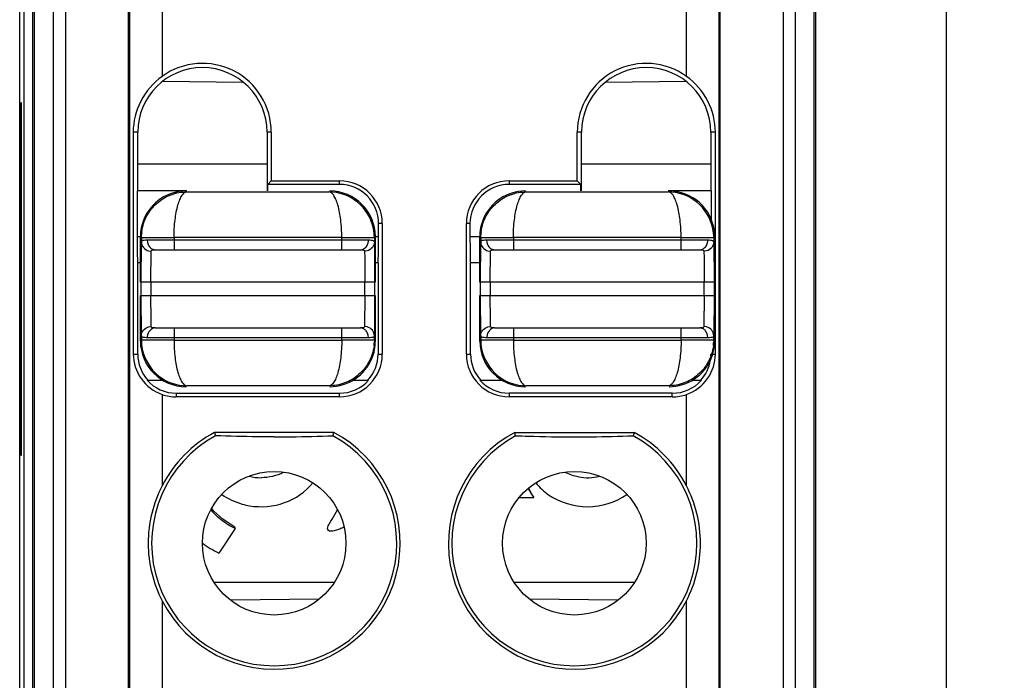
# Model space of a CAD drawing. Header units: inches. Extents: x 0 to 23.4, y 0 to 16.5.
# Tile 6 of 24: x 8.966 to 9.56, y 5.468 to 5.867. Entities that reach past the tile are written whole.
import ezdxf

# ---------------------------------------------------------------- set-up
doc = ezdxf.new("R2010")
doc.units = ezdxf.units.IN
doc.header["$LTSCALE"] = 1.28622
doc.header["$MEASUREMENT"] = 0
doc.layers.get('0').update_dxf_attribs({"linetype": 'CONTINUOUS'})
doc.layers.add('PRT0004-DIM', color=7, linetype='CONTINUOUS')
doc.layers.add('PRT0004-SHAPE', color=7, linetype='CONTINUOUS')
doc.styles.add('TEXTSTYLE_3', font='malgun.ttf')
doc.dimstyles.new('DIMSTYLE_1', dxfattribs={"dimtxt": 0.15625, "dimasz": 0.1875, "dimexe": 0.125, "dimexo": 0.0625, "dimgap": 0.039062, "dimtad": 1, "dimdec": 5, "dimzin": 4, "dimdsep": 46, "dimtxsty": 'TEXTSTYLE_3', "dimblk": '_FILLED', "dimblk1": '_FILLED', "dimblk2": '_FILLED', "dimcen": 0.09, "dimadec": 5, "dimazin": 1, "dimtfac": 1, "dimtdec": 5, "dimtofl": 0, "dimtmove": 0, "dimatfit": 3, "dimldrblk": '_FILLED', "dimfxl": 1, "dimtolj": 1, "dimtzin": 4, "dimarcsym": 0})

# ---------------------------------------------------------------- blocks, each defined once
blk = doc.blocks.new('_FILLED')
at = {"color": 0, "linetype": 'BYBLOCK'}
blk.add_solid([(0, 0), (-1, 0.1667), (-1, -0.1667)], dxfattribs=at)
blk = doc.blocks.new('*D4')
at = {"layer": 'PRT0004-DIM', "color": 2, "linetype": 'CONTINUOUS'}
for p, q in [((9.42994, 8.49553), (10.1538, 8.49553)), ((10.0288, 8.49553), (10.0288, 6.50735)), ((10.0288, 4.51916), (10.0288, 6.50735)), ((9.42998, 4.51916), (10.1538, 4.51916))]:
    blk.add_line(p, q, dxfattribs=at)
at = {"layer": 'PRT0004-DIM', "color": 2, "linetype": 'CONTINUOUS', "xscale": 0.1875, "yscale": 0.1875, "zscale": 0.1875}
for p, rotation in [((10.0288, 8.49553), 90), ((10.0288, 4.51916), 270)]:
    blk.add_blockref('_FILLED', p, dxfattribs=dict(at, rotation=rotation))
at = {"layer": 'PRT0004-DIM', "color": 2, "linetype": 'CONTINUOUS', "insert": (9.83349, 6.50735), "char_height": 0.15625, "width": 0.359375, "attachment_point": 2, "rotation": 90, "line_spacing_factor": 0.9, "style": 'TEXTSTYLE_3'}
blk.add_mtext('101', dxfattribs=at)

msp = doc.modelspace()

# ---------------------------------------------------------------- linework, layer by layer
at = {"layer": 'PRT0004-SHAPE', "color": 7, "linetype": 'CONTINUOUS'}
for p, q in [((9.44612, 4.597769), (9.446123, 8.416848)), ((8.965808, 4.597847), (8.965808, 7.452227)), ((8.985974, 7.444852), (8.985974, 4.780619)), ((8.993367, 7.446406), (8.993367, 4.847337)), ((9.031362, 4.845962), (9.031362, 7.446406)), ((9.032074, 7.445338), (9.032074, 4.846669)), ((9.387731, 4.846673), (9.387731, 7.445338)), ((9.388441, 4.845962), (9.388443, 7.446406)), ((9.426438, 7.446406), (9.426438, 4.847337)), ((9.433831, 4.780619), (9.433831, 7.444852)), ((8.973685, 4.597769), (8.973682, 7.439803)), ((8.974819, 4.646267), (8.974819, 7.44094)), ((9.444986, 7.44094), (9.444986, 4.646267)), ((8.968385, 7.253265), (8.968385, 4.637267)), ((9.524863, 5.186479), (9.524863, 6.430574)), ((9.051747, 5.949022), (9.051747, 5.832413)), ((9.368058, 5.832413), (9.368058, 5.949022)), ((9.052193, 5.82944), (9.100522, 5.829018)), ((9.319311, 5.829019), (9.36763, 5.82944)), ((8.9669, 5.816401), (8.966426, 5.816401)), ((8.966426, 5.816401), (8.966426, 5.603802)), ((8.9669, 5.603802), (8.9669, 5.816401)), ((9.037018, 5.798684), (9.03429, 5.798684)), ((9.03429, 5.798684), (9.03429, 5.664826)), ((9.037018, 5.763251), (9.037018, 5.798684)), ((9.117613, 5.798684), (9.115071, 5.798684)), ((9.115071, 5.798684), (9.115071, 5.763251)), ((9.117613, 5.798684), (9.117613, 5.769387)), ((9.304734, 5.798684), (9.302191, 5.798684)), ((9.302191, 5.769387), (9.302191, 5.798684)), ((9.304734, 5.763251), (9.304734, 5.798684)), ((9.385515, 5.798684), (9.382787, 5.798684)), ((9.382787, 5.798684), (9.382787, 5.763251)), ((9.385515, 5.664826), (9.385515, 5.798684)), ((9.115071, 5.779462), (9.036674, 5.779462)), ((9.383131, 5.779462), (9.304734, 5.779462)), ((9.117613, 5.769387), (9.115414, 5.767188)), ((9.117613, 5.769387), (9.158721, 5.769387)), ((9.158721, 5.767188), (9.158721, 5.769387)), ((9.261083, 5.769387), (9.302191, 5.769387)), ((9.261083, 5.769387), (9.261083, 5.767188)), ((9.302191, 5.769387), (9.304391, 5.767188)), ((9.066719, 5.763251), (9.036674, 5.763251)), ((9.036674, 5.763251), (9.036674, 5.735691)), ((9.066718, 5.762733), (9.152299, 5.762733)), ((9.158721, 5.767188), (9.115414, 5.767188)), ((9.115414, 5.763251), (9.115414, 5.767188)), ((9.304391, 5.767188), (9.261083, 5.767188)), ((9.271442, 5.762733), (9.357024, 5.762733)), ((9.304391, 5.763251), (9.304391, 5.767188)), ((9.383131, 5.763251), (9.357024, 5.763251)), ((9.383131, 5.74584), (9.383131, 5.763251)), ((9.184542, 5.743566), (9.182343, 5.743566)), ((9.182343, 5.735691), (9.182343, 5.743566)), ((9.184542, 5.743566), (9.184542, 5.664826)), ((9.237461, 5.743566), (9.235262, 5.743566)), ((9.235262, 5.664826), (9.235262, 5.743566)), ((9.237461, 5.743566), (9.237461, 5.735691)), ((9.036674, 5.735692), (9.038643, 5.735692)), ((9.038642, 5.70813), (9.038642, 5.735691)), ((9.039072, 5.70813), (9.039228, 5.73252)), ((9.039228, 5.735107), (9.039279, 5.736788)), ((9.039228, 5.735107), (9.04803, 5.735158)), ((9.039228, 5.735107), (9.039228, 5.73252)), ((9.041699, 5.733696), (9.042758, 5.733723)), ((9.042758, 5.733723), (9.176259, 5.733723)), ((9.042758, 5.733723), (9.042927, 5.732242)), ((9.04803, 5.735158), (9.058912, 5.735175)), ((9.160105, 5.735175), (9.058912, 5.735175)), ((9.058912, 5.735175), (9.058912, 5.727818)), ((9.160105, 5.727818), (9.160105, 5.735175)), ((9.160105, 5.735175), (9.179789, 5.735107)), ((9.176208, 5.732919), (9.176259, 5.733723)), ((9.179789, 5.735107), (9.179789, 5.73252)), ((9.179789, 5.73252), (9.179945, 5.708133)), ((9.180375, 5.735692), (9.182343, 5.735692)), ((9.180375, 5.708133), (9.180375, 5.735691)), ((9.182343, 5.735101), (9.182343, 5.735691)), ((9.237461, 5.735692), (9.243368, 5.735692)), ((9.243367, 5.70813), (9.243367, 5.735691)), ((9.243797, 5.70813), (9.243952, 5.73252)), ((9.243952, 5.735107), (9.244004, 5.736788)), ((9.243952, 5.735107), (9.252754, 5.735158)), ((9.243952, 5.735107), (9.243952, 5.73252)), ((9.246423, 5.733696), (9.247482, 5.733723)), ((9.247482, 5.733723), (9.380984, 5.733723)), ((9.247482, 5.733723), (9.247651, 5.732242)), ((9.252754, 5.735158), (9.263637, 5.735175)), ((9.364829, 5.735175), (9.263637, 5.735175)), ((9.263637, 5.735175), (9.263637, 5.727818)), ((9.364829, 5.727818), (9.364829, 5.735175)), ((9.364829, 5.735175), (9.384514, 5.735107)), ((9.380932, 5.732919), (9.380984, 5.733723)), ((9.384514, 5.735107), (9.384514, 5.73252)), ((9.384514, 5.73252), (9.384669, 5.708133)), ((9.385099, 5.708133), (9.385099, 5.735691)), ((9.036721, 5.726917), (9.036949, 5.719944)), ((9.043586, 5.72711), (9.045133, 5.726893)), ((9.044978, 5.708133), (9.045133, 5.726893)), ((9.047604, 5.727818), (9.171413, 5.727818)), ((9.175431, 5.72711), (9.173884, 5.726893)), ((9.173884, 5.726893), (9.173965, 5.722811)), ((9.182068, 5.719944), (9.182297, 5.726917)), ((9.248311, 5.72711), (9.249858, 5.726893)), ((9.249702, 5.708133), (9.249858, 5.726893)), ((9.252329, 5.727818), (9.376137, 5.727818)), ((9.380155, 5.72711), (9.378608, 5.726893)), ((9.378608, 5.726893), (9.378689, 5.722811)), ((9.173965, 5.722811), (9.17404, 5.708133)), ((9.378689, 5.722811), (9.378764, 5.708133)), ((9.038642, 5.719944), (9.036949, 5.719944)), ((9.037018, 5.664826), (9.037018, 5.719944)), ((9.182068, 5.719944), (9.180375, 5.719944)), ((9.182, 5.719944), (9.182, 5.664826)), ((9.243367, 5.719944), (9.237736, 5.719944)), ((9.237805, 5.664826), (9.237805, 5.719944)), ((9.179945, 5.708133), (9.039072, 5.708133)), ((9.039072, 5.700259), (9.039072, 5.70813)), ((9.044978, 5.708133), (9.044978, 5.700259)), ((9.17404, 5.700259), (9.17404, 5.708133)), ((9.179945, 5.708133), (9.179945, 5.700259)), ((9.384669, 5.708133), (9.243797, 5.708133)), ((9.243797, 5.700259), (9.243797, 5.70813)), ((9.249702, 5.708133), (9.249702, 5.700259)), ((9.378764, 5.700259), (9.378764, 5.708133)), ((9.384669, 5.708133), (9.384669, 5.700259)), ((9.038642, 5.6727), (9.038642, 5.700259)), ((9.039072, 5.700259), (9.179945, 5.700259)), ((9.039228, 5.675871), (9.039072, 5.700259)), ((9.045052, 5.68558), (9.044978, 5.700259)), ((9.17404, 5.700259), (9.173884, 5.681499)), ((9.179945, 5.700259), (9.179789, 5.675872)), ((9.180375, 5.6727), (9.180375, 5.700259)), ((9.243367, 5.6727), (9.243367, 5.700259)), ((9.243797, 5.700259), (9.384669, 5.700259)), ((9.243952, 5.675871), (9.243797, 5.700259)), ((9.249777, 5.68558), (9.249702, 5.700259)), ((9.378764, 5.700259), (9.378608, 5.681499)), ((9.384669, 5.700259), (9.384514, 5.675872)), ((9.385099, 5.6727), (9.385099, 5.700259)), ((9.045133, 5.681499), (9.045052, 5.68558)), ((9.249858, 5.681499), (9.249777, 5.68558)), ((9.043586, 5.681282), (9.045133, 5.681499)), ((9.047604, 5.680574), (9.171413, 5.680574)), ((9.058912, 5.680574), (9.058912, 5.673216)), ((9.160105, 5.673216), (9.160105, 5.680574)), ((9.175431, 5.681282), (9.173884, 5.681499)), ((9.248311, 5.681282), (9.249858, 5.681499)), ((9.252329, 5.680574), (9.376137, 5.680574)), ((9.263637, 5.680574), (9.263637, 5.673216)), ((9.364829, 5.673216), (9.364829, 5.680574)), ((9.380155, 5.681282), (9.378608, 5.681499)), ((9.039228, 5.675871), (9.039228, 5.673284)), ((9.058912, 5.673216), (9.039228, 5.673284)), ((9.042809, 5.675472), (9.042758, 5.674668)), ((9.176259, 5.674668), (9.042758, 5.674668)), ((9.058912, 5.673216), (9.160105, 5.673216)), ((9.170987, 5.673234), (9.160105, 5.673216)), ((9.179789, 5.673284), (9.170987, 5.673234)), ((9.176259, 5.674668), (9.176091, 5.676149)), ((9.177318, 5.674696), (9.176259, 5.674668)), ((9.179789, 5.673284), (9.179738, 5.671607)), ((9.179789, 5.673284), (9.179789, 5.675872)), ((9.243952, 5.675871), (9.243952, 5.673284)), ((9.263637, 5.673216), (9.243952, 5.673284)), ((9.247534, 5.675472), (9.247482, 5.674668)), ((9.380984, 5.674668), (9.247482, 5.674668)), ((9.263637, 5.673216), (9.364829, 5.673216)), ((9.375712, 5.673234), (9.364829, 5.673216)), ((9.384514, 5.673284), (9.375712, 5.673234)), ((9.380984, 5.674668), (9.380815, 5.676149)), ((9.382043, 5.674696), (9.380984, 5.674668)), ((9.384514, 5.673284), (9.384462, 5.671607)), ((9.384514, 5.673284), (9.384514, 5.675872)), ((9.03429, 5.664826), (9.037018, 5.664826)), ((9.182, 5.664826), (9.184542, 5.664826)), ((9.235262, 5.664826), (9.237805, 5.664826)), ((9.382787, 5.664826), (9.383117, 5.664826)), ((9.383813, 5.664826), (9.385515, 5.664826)), ((9.042689, 5.649078), (9.052224, 5.649078)), ((9.166793, 5.649078), (9.176328, 5.649078)), ((9.243477, 5.649078), (9.256949, 5.649078)), ((9.371517, 5.649078), (9.377115, 5.649078)), ((9.152299, 5.645658), (9.066718, 5.645658)), ((9.357024, 5.645658), (9.271442, 5.645658)), ((9.051747, 5.640461), (9.051747, 5.585354)), ((9.060296, 5.641204), (9.158721, 5.641204)), ((9.060296, 5.641204), (9.060296, 5.639005)), ((9.158721, 5.639005), (9.060296, 5.639005)), ((9.158721, 5.639005), (9.158721, 5.641204)), ((9.359509, 5.641204), (9.261083, 5.641204)), ((9.261083, 5.641204), (9.261083, 5.639005)), ((9.359509, 5.639005), (9.261083, 5.639005)), ((9.359509, 5.639005), (9.359509, 5.641204)), ((9.368058, 5.585354), (9.368058, 5.640461)), ((9.155338, 5.617582), (9.083364, 5.617582)), ((9.083364, 5.617582), (9.083887, 5.615519)), ((9.154815, 5.615519), (9.155338, 5.617582)), ((9.264467, 5.617582), (9.33644, 5.617582)), ((9.26499, 5.615519), (9.264467, 5.617582)), ((9.33644, 5.617582), (9.335917, 5.615519)), ((8.966426, 5.603802), (8.9669, 5.603802)), ((9.26713, 5.578278), (9.275883, 5.578278)), ((9.083001, 5.570067), (9.081615, 5.571811)), ((9.095265, 5.560711), (9.09445, 5.56116)), ((9.095729, 5.559511), (9.085887, 5.544747)), ((9.155478, 5.52703), (9.083224, 5.52703)), ((9.33658, 5.52703), (9.264327, 5.52703)), ((9.051747, 5.515951), (9.051747, 5.399342)), ((9.146276, 5.516839), (9.093089, 5.516375)), ((9.326716, 5.516375), (9.273528, 5.516839)), ((9.368058, 5.399342), (9.368058, 5.515951))]:
    msp.add_line(p, q, dxfattribs=at)
msp.add_lwpolyline([(9.09445, 5.56116), (9.088357, 5.565204), (9.083001, 5.570067)], dxfattribs=at)
for centre in [(9.119351, 5.550653), (9.300454, 5.550653)]:
    msp.add_circle(centre, 0.043307, dxfattribs=at)
for centre, radius, start, end in [((9.076044, 5.798684), 0.041569, 0, 125.768187), ((9.343761, 5.798684), 0.041569, 54.231813, 180), ((9.076044, 5.798684), 0.039026, 0, 180), ((9.343761, 5.798684), 0.039026, 0, 180), ((9.158721, 5.743566), 0.025821, 0, 90), ((9.261083, 5.743566), 0.025821, 90, 180), ((9.066195, 5.735694), 0.02755, 90.052108, 157.720183), ((9.152813, 5.73569), 0.027561, 0.005476, 89.996104), ((9.158721, 5.743566), 0.023622, 0, 90), ((9.261083, 5.743566), 0.023622, 90, 180), ((9.270919, 5.735694), 0.02755, 90.052108, 157.720183), ((9.35754, 5.735693), 0.027557, 6.607337, 89.999602), ((9.067017, 5.735084), 0.02779, 172.592127, 176.483935), ((9.271742, 5.735084), 0.02779, 172.592127, 176.483935), ((9.357729, 5.735681), 0.027369, 0.022684, 6.677568), ((9.91943, 5.735685), 0.882756, 179.999621, 180.205077), ((9.82255, 5.735293), 0.785875, 180.201781, 180.413749), ((8.514836, 5.734599), 0.667505, 359.340595, 359.822012), ((8.299741, 5.735684), 0.882602, 359.794999, 359.962151), ((9.646337, 5.733993), 0.609658, 180.411166, 180.665025), ((9.066204, 5.672702), 0.027561, 180.005475, 269.996105), ((9.270928, 5.672702), 0.027561, 180.005475, 269.996105), ((9.357729, 5.67271), 0.027369, 353.322432, 359.977316), ((9.152, 5.673308), 0.027789, 352.610476, 356.490361), ((9.357278, 5.67276), 0.027823, 337.811029, 353.329087), ((9.356725, 5.673308), 0.027789, 352.610476, 356.490361), ((9.060296, 5.664826), 0.023278, 180, 222.571292), ((9.152823, 5.672697), 0.02755, 270.052108, 337.720183), ((9.158721, 5.664826), 0.025821, 270, 360), ((9.158721, 5.664826), 0.023278, 317.428708, 360), ((9.261083, 5.664826), 0.025821, 180, 270), ((9.261083, 5.664826), 0.023278, 180, 222.571292), ((9.357547, 5.672697), 0.02755, 270.052108, 337.720183), ((9.359509, 5.664826), 0.023278, 317.428708, 350.898768), ((9.359509, 5.664826), 0.023278, 357.254308, 360), ((9.060296, 5.664826), 0.023622, 221.810315, 270), ((9.158721, 5.664826), 0.023622, 270, 318.189685), ((9.261083, 5.664826), 0.023622, 221.810315, 270), ((9.359509, 5.664826), 0.023622, 270, 318.189685), ((9.060296, 5.664826), 0.025821, 250.664295, 270), ((9.359509, 5.664826), 0.025821, 270, 289.335705), ((9.119351, 5.550653), 0.073928, 118.666072, 61.333928), ((9.119351, 5.550653), 0.07599, 207.171342, 61.733779), ((9.119351, 5.550653), 0.07599, 118.266221, 152.828658), ((9.300454, 5.550653), 0.07599, 118.266221, 332.828658), ((9.300454, 5.550653), 0.073928, 118.666072, 61.333928), ((9.300454, 5.550653), 0.07599, 27.171342, 61.733779), ((9.111494, 5.620138), 0.029919, 255.988359, 270.177672), ((9.308339, 5.6201), 0.02988, 259.667013, 284.02571), ((9.308908, 5.602534), 0.040975, 207.309875, 216.29575), ((9.314958, 5.602742), 0.046101, 203.989216, 212.049663), ((9.114473, 5.599574), 0.04408, 220.747891, 226.96494), ((9.115861, 5.604599), 0.066939, 233.434821, 243.397937)]:
    msp.add_arc(centre, radius, start, end, dxfattribs=at)
for points, knots in [([(9.051747, 5.832413), (9.046425, 5.828579), (9.037516, 5.818344), (9.03429, 5.805146), (9.03429, 5.798684)], [0, 0, 0, 0, 0.5037008, 1, 1, 1, 1]), ([(9.385515, 5.798684), (9.385515, 5.805146), (9.382288, 5.818344), (9.37338, 5.828579), (9.368058, 5.832413)], [0, 0, 0, 0, 0.4962999, 1, 1, 1, 1]), ([(9.03946, 5.738667), (9.039891, 5.741989), (9.041984, 5.748498), (9.048325, 5.756407), (9.056928, 5.761535), (9.063483, 5.762725), (9.066719, 5.762733)], [0, 0, 0, 0, 0.2545488, 0.506102, 0.7541695, 1, 1, 1, 1]), ([(9.058912, 5.735175), (9.058921, 5.738752), (9.059331, 5.745374), (9.060635, 5.753071), (9.062325, 5.758), (9.063753, 5.76088), (9.065523, 5.762693), (9.066718, 5.762733)], [0, 0, 0, 0, 0.3603711, 0.6664887, 0.7856152, 0.8796059, 1, 1, 1, 1]), ([(9.179247, 5.740429), (9.177994, 5.74659), (9.171185, 5.758311), (9.158399, 5.762712), (9.152299, 5.762733)], [0, 0, 0, 0, 0.5074907, 1, 1, 1, 1]), ([(9.160105, 5.735175), (9.160143, 5.738735), (9.159684, 5.745332), (9.158403, 5.753015), (9.156702, 5.757955), (9.155283, 5.760865), (9.153498, 5.762698), (9.152299, 5.762733)], [0, 0, 0, 0, 0.3586653, 0.6638521, 0.7840659, 0.879202, 1, 1, 1, 1]), ([(9.244184, 5.738667), (9.244616, 5.741989), (9.246708, 5.748498), (9.25305, 5.756407), (9.261652, 5.761535), (9.268208, 5.762725), (9.271443, 5.762733)], [0, 0, 0, 0, 0.2545488, 0.506102, 0.7541695, 1, 1, 1, 1]), ([(9.263637, 5.735175), (9.263646, 5.738752), (9.264055, 5.745374), (9.265359, 5.753071), (9.267049, 5.758), (9.268478, 5.76088), (9.270248, 5.762693), (9.271442, 5.762733)], [0, 0, 0, 0, 0.3603711, 0.6664887, 0.7856152, 0.8796059, 1, 1, 1, 1]), ([(9.383971, 5.740429), (9.382718, 5.74659), (9.375909, 5.758311), (9.363124, 5.762712), (9.357023, 5.762733)], [0, 0, 0, 0, 0.5074907, 1, 1, 1, 1]), ([(9.364829, 5.735175), (9.364867, 5.738735), (9.364409, 5.745332), (9.363128, 5.753015), (9.361427, 5.757955), (9.360007, 5.760865), (9.358222, 5.762698), (9.357024, 5.762733)], [0, 0, 0, 0, 0.3586653, 0.6638521, 0.7840659, 0.879202, 1, 1, 1, 1]), ([(9.039228, 5.73252), (9.039235, 5.732688), (9.039419, 5.73318), (9.040403, 5.733591), (9.041201, 5.733666), (9.041699, 5.733696)], [0, 0, 0, 0, 0.1707156, 0.492441, 1, 1, 1, 1]), ([(9.039228, 5.73252), (9.039231, 5.731333), (9.040116, 5.728821), (9.04237, 5.72744), (9.043586, 5.72711)], [0, 0, 0, 0, 0.4850028, 1, 1, 1, 1]), ([(9.171413, 5.727818), (9.172568, 5.727818), (9.175098, 5.729065), (9.176042, 5.731588), (9.176208, 5.732919)], [0, 0, 0, 0, 0.4626099, 1, 1, 1, 1]), ([(9.179789, 5.73252), (9.179786, 5.731333), (9.178901, 5.728821), (9.176647, 5.72744), (9.175431, 5.72711)], [0, 0, 0, 0, 0.485113, 1, 1, 1, 1]), ([(9.176259, 5.733723), (9.176762, 5.733723), (9.177892, 5.733732), (9.179759, 5.733294), (9.179789, 5.73252)], [0, 0, 0, 0, 0.3938337, 1, 1, 1, 1]), ([(9.237461, 5.735691), (9.237461, 5.733682), (9.23747, 5.730765), (9.237505, 5.727054), (9.237536, 5.724697), (9.237578, 5.722769), (9.237612, 5.721446), (9.237656, 5.720679), (9.237669, 5.720277), (9.237713, 5.7201), (9.237709, 5.719944), (9.237736, 5.719944)], [0, 0, 0, 0, 0.3825221, 0.5553798, 0.7067463, 0.8309677, 0.923441, 0.9564858, 0.980347, 0.9948629, 1, 1, 1, 1]), ([(9.243952, 5.73252), (9.243959, 5.732688), (9.244143, 5.73318), (9.245128, 5.733591), (9.245925, 5.733666), (9.246423, 5.733696)], [0, 0, 0, 0, 0.1707156, 0.492441, 1, 1, 1, 1]), ([(9.243952, 5.73252), (9.243956, 5.731333), (9.244841, 5.728821), (9.247095, 5.72744), (9.248311, 5.72711)], [0, 0, 0, 0, 0.4850028, 1, 1, 1, 1]), ([(9.376137, 5.727818), (9.377292, 5.727818), (9.379822, 5.729065), (9.380766, 5.731588), (9.380932, 5.732919)], [0, 0, 0, 0, 0.4626099, 1, 1, 1, 1]), ([(9.384514, 5.73252), (9.38451, 5.731333), (9.383625, 5.728821), (9.381371, 5.72744), (9.380155, 5.72711)], [0, 0, 0, 0, 0.485113, 1, 1, 1, 1]), ([(9.380984, 5.733723), (9.381487, 5.733723), (9.382617, 5.733732), (9.384483, 5.733294), (9.384514, 5.73252)], [0, 0, 0, 0, 0.3938337, 1, 1, 1, 1]), ([(9.044124, 5.729614), (9.04435, 5.729328), (9.045287, 5.728384), (9.046639, 5.727818), (9.047604, 5.727818)], [0, 0, 0, 0, 0.2740303, 1, 1, 1, 1]), ([(9.045133, 5.726893), (9.045139, 5.727045), (9.045348, 5.727505), (9.046342, 5.727783), (9.047114, 5.727818), (9.047604, 5.727818)], [0, 0, 0, 0, 0.1611837, 0.4827908, 1, 1, 1, 1]), ([(9.171413, 5.727818), (9.171762, 5.727818), (9.172575, 5.727824), (9.173864, 5.72745), (9.173884, 5.726893)], [0, 0, 0, 0, 0.3849454, 1, 1, 1, 1]), ([(9.248848, 5.729614), (9.249074, 5.729328), (9.250012, 5.728384), (9.251363, 5.727818), (9.252329, 5.727818)], [0, 0, 0, 0, 0.2740303, 1, 1, 1, 1]), ([(9.249858, 5.726893), (9.249863, 5.727045), (9.250072, 5.727505), (9.251067, 5.727783), (9.251838, 5.727818), (9.252329, 5.727818)], [0, 0, 0, 0, 0.1611834, 0.4827907, 1, 1, 1, 1]), ([(9.376137, 5.727818), (9.376486, 5.727818), (9.377299, 5.727824), (9.378588, 5.72745), (9.378608, 5.726893)], [0, 0, 0, 0, 0.3849454, 1, 1, 1, 1]), ([(9.039228, 5.675871), (9.039231, 5.677058), (9.040117, 5.679571), (9.04237, 5.680952), (9.043586, 5.681282)], [0, 0, 0, 0, 0.485113, 1, 1, 1, 1]), ([(9.047604, 5.680574), (9.04645, 5.680574), (9.043919, 5.679327), (9.042975, 5.676803), (9.042809, 5.675472)], [0, 0, 0, 0, 0.4626099, 1, 1, 1, 1]), ([(9.047604, 5.680574), (9.047255, 5.680574), (9.046443, 5.680568), (9.045153, 5.680942), (9.045133, 5.681499)], [0, 0, 0, 0, 0.3849454, 1, 1, 1, 1]), ([(9.173884, 5.681499), (9.173878, 5.681346), (9.173669, 5.680887), (9.172675, 5.680609), (9.171903, 5.680574), (9.171413, 5.680574)], [0, 0, 0, 0, 0.1611833, 0.4827906, 1, 1, 1, 1]), ([(9.174893, 5.678778), (9.174667, 5.679064), (9.17373, 5.680008), (9.172378, 5.680574), (9.171413, 5.680574)], [0, 0, 0, 0, 0.2740303, 1, 1, 1, 1]), ([(9.179789, 5.675871), (9.179786, 5.677058), (9.178901, 5.679571), (9.176647, 5.680952), (9.175431, 5.681282)], [0, 0, 0, 0, 0.4850015, 1, 1, 1, 1]), ([(9.243952, 5.675871), (9.243956, 5.677058), (9.244841, 5.679571), (9.247095, 5.680952), (9.248311, 5.681282)], [0, 0, 0, 0, 0.485113, 1, 1, 1, 1]), ([(9.252329, 5.680574), (9.251174, 5.680574), (9.248644, 5.679327), (9.2477, 5.676803), (9.247534, 5.675472)], [0, 0, 0, 0, 0.4626099, 1, 1, 1, 1]), ([(9.252329, 5.680574), (9.25198, 5.680574), (9.251167, 5.680568), (9.249878, 5.680942), (9.249858, 5.681499)], [0, 0, 0, 0, 0.3849454, 1, 1, 1, 1]), ([(9.378608, 5.681499), (9.378603, 5.681346), (9.378394, 5.680887), (9.377399, 5.680609), (9.376628, 5.680574), (9.376137, 5.680574)], [0, 0, 0, 0, 0.1611834, 0.4827907, 1, 1, 1, 1]), ([(9.379618, 5.678778), (9.379392, 5.679064), (9.378454, 5.680008), (9.377103, 5.680574), (9.376137, 5.680574)], [0, 0, 0, 0, 0.2740303, 1, 1, 1, 1]), ([(9.384514, 5.675871), (9.38451, 5.677058), (9.383625, 5.679571), (9.381371, 5.680952), (9.380155, 5.681282)], [0, 0, 0, 0, 0.4850015, 1, 1, 1, 1]), ([(9.042758, 5.674668), (9.042255, 5.674668), (9.041125, 5.67466), (9.039258, 5.675098), (9.039228, 5.675871)], [0, 0, 0, 0, 0.3938337, 1, 1, 1, 1]), ([(9.058912, 5.673216), (9.058875, 5.669656), (9.059332, 5.66306), (9.060614, 5.655377), (9.062315, 5.650437), (9.063735, 5.647526), (9.065519, 5.645694), (9.066718, 5.645658)], [0, 0, 0, 0, 0.3586652, 0.6638511, 0.784063, 0.8791982, 1, 1, 1, 1]), ([(9.160105, 5.673216), (9.160096, 5.669639), (9.159686, 5.663018), (9.158382, 5.655321), (9.156693, 5.650392), (9.155264, 5.647511), (9.153494, 5.645699), (9.1523, 5.645658)], [0, 0, 0, 0, 0.3603641, 0.6664819, 0.7856073, 0.879597, 1, 1, 1, 1]), ([(9.179789, 5.675871), (9.179783, 5.675703), (9.179599, 5.675211), (9.178614, 5.674801), (9.177817, 5.674725), (9.177318, 5.674696)], [0, 0, 0, 0, 0.1707156, 0.492441, 1, 1, 1, 1]), ([(9.247482, 5.674668), (9.246979, 5.674668), (9.245849, 5.67466), (9.243983, 5.675098), (9.243952, 5.675871)], [0, 0, 0, 0, 0.3938337, 1, 1, 1, 1]), ([(9.263637, 5.673216), (9.263599, 5.669656), (9.264057, 5.66306), (9.265339, 5.655377), (9.267039, 5.650437), (9.268459, 5.647526), (9.270244, 5.645694), (9.271442, 5.645658)], [0, 0, 0, 0, 0.3586652, 0.6638511, 0.784063, 0.8791982, 1, 1, 1, 1]), ([(9.364829, 5.673216), (9.364821, 5.669639), (9.364411, 5.663018), (9.363107, 5.655321), (9.361417, 5.650392), (9.359988, 5.647511), (9.358218, 5.645699), (9.357024, 5.645658)], [0, 0, 0, 0, 0.3603641, 0.6664819, 0.7856073, 0.879597, 1, 1, 1, 1]), ([(9.384514, 5.675871), (9.384507, 5.675703), (9.384323, 5.675211), (9.383338, 5.674801), (9.382541, 5.674725), (9.382043, 5.674696)], [0, 0, 0, 0, 0.1707156, 0.492441, 1, 1, 1, 1]), ([(9.03977, 5.667963), (9.041024, 5.661802), (9.047832, 5.65008), (9.060618, 5.64568), (9.066719, 5.645658)], [0, 0, 0, 0, 0.5075002, 1, 1, 1, 1]), ([(9.179559, 5.669734), (9.179128, 5.66641), (9.177037, 5.659899), (9.170696, 5.651988), (9.162092, 5.646857), (9.155534, 5.645667), (9.152298, 5.645658)], [0, 0, 0, 0, 0.2545474, 0.5061006, 0.754169, 1, 1, 1, 1]), ([(9.244495, 5.667963), (9.245748, 5.661802), (9.252557, 5.65008), (9.265342, 5.64568), (9.271443, 5.645658)], [0, 0, 0, 0, 0.5075002, 1, 1, 1, 1]), ([(9.384283, 5.669734), (9.383852, 5.66641), (9.381761, 5.659899), (9.37542, 5.651988), (9.366816, 5.646857), (9.360259, 5.645667), (9.357023, 5.645658)], [0, 0, 0, 0, 0.2545474, 0.5061006, 0.754169, 1, 1, 1, 1]), ([(9.03429, 5.664826), (9.03429, 5.659654), (9.037696, 5.64893), (9.046735, 5.642219), (9.051747, 5.640461)], [0, 0, 0, 0, 0.4933893, 1, 1, 1, 1]), ([(9.368058, 5.640461), (9.373069, 5.642219), (9.382109, 5.64893), (9.385515, 5.659654), (9.385515, 5.664826)], [0, 0, 0, 0, 0.5066122, 1, 1, 1, 1]), ([(9.119351, 5.614865), (9.115979, 5.614865), (9.104155, 5.614933), (9.092334, 5.615229), (9.083887, 5.615519)], [0, 0, 0, 0, 0.2852362, 1, 1, 1, 1]), ([(9.119351, 5.614865), (9.122724, 5.614865), (9.134547, 5.614933), (9.146369, 5.615229), (9.154815, 5.615519)], [0, 0, 0, 0, 0.2852252, 1, 1, 1, 1]), ([(9.26499, 5.615519), (9.267535, 5.615432), (9.279352, 5.615058), (9.291177, 5.614865), (9.300454, 5.614865)], [0, 0, 0, 0, 0.2153848, 1, 1, 1, 1]), ([(9.300454, 5.614865), (9.303826, 5.614865), (9.31565, 5.614933), (9.327471, 5.615229), (9.335917, 5.615519)], [0, 0, 0, 0, 0.2852252, 1, 1, 1, 1]), ([(9.051747, 5.585354), (9.04631, 5.574762), (9.040278, 5.550653), (9.04631, 5.526543), (9.051747, 5.515951)], [0, 0, 0, 0, 0.4999997, 1, 1, 1, 1]), ([(9.104491, 5.573288), (9.111458, 5.572111), (9.126081, 5.573317), (9.138218, 5.581693), (9.142618, 5.587025)], [0, 0, 0, 0, 0.5054151, 1, 1, 1, 1]), ([(9.368058, 5.515951), (9.373495, 5.526543), (9.379526, 5.550653), (9.373495, 5.574762), (9.368058, 5.585354)], [0, 0, 0, 0, 0.5000003, 1, 1, 1, 1]), ([(9.087816, 5.580111), (9.091502, 5.577512), (9.097099, 5.574872), (9.102988, 5.573542), (9.104491, 5.573288)], [0, 0, 0, 0, 0.747402, 1, 1, 1, 1]), ([(9.284863, 5.579975), (9.291616, 5.575276), (9.308453, 5.570085), (9.325265, 5.57537), (9.331987, 5.58011)], [0, 0, 0, 0, 0.5000567, 1, 1, 1, 1]), ([(9.095729, 5.559511), (9.094686, 5.560034), (9.090643, 5.562239), (9.086903, 5.565008), (9.084391, 5.567355)], [0, 0, 0, 0, 0.2534455, 1, 1, 1, 1]), ([(9.151576, 5.559608), (9.15167, 5.560654), (9.152704, 5.562593), (9.154835, 5.5662), (9.15653, 5.568914), (9.157577, 5.570759)], [0, 0, 0, 0, 0.2481437, 0.4986571, 1, 1, 1, 1]), ([(9.095731, 5.559513), (9.095731, 5.559659), (9.095713, 5.560086), (9.095522, 5.560573), (9.095265, 5.560711)], [0, 0, 0, 0, 0.3338847, 1, 1, 1, 1]), ([(9.161415, 5.560358), (9.160578, 5.559936), (9.158865, 5.559156), (9.156638, 5.558392), (9.154778, 5.557997), (9.153396, 5.55788), (9.15189, 5.558133), (9.151537, 5.55917), (9.151576, 5.559608)], [0, 0, 0, 0, 0.2512043, 0.503518, 0.6303462, 0.757163, 0.882124, 1, 1, 1, 1])]:
    msp.add_open_spline(points, degree=3, knots=knots, dxfattribs=at)
for points in [[(9.040701, 5.74614), (9.039357, 5.742855), (9.038643, 5.739242), (9.038643, 5.735692)], [(9.245425, 5.74614), (9.244081, 5.742855), (9.243368, 5.739242), (9.243368, 5.735692)], [(9.179789, 5.735107), (9.179789, 5.736891), (9.179602, 5.738682), (9.179247, 5.740429)], [(9.384514, 5.735107), (9.384513, 5.736891), (9.384327, 5.738682), (9.383971, 5.740429)], [(9.042927, 5.732242), (9.043135, 5.731303), (9.043526, 5.730369), (9.044124, 5.729614)], [(9.247651, 5.732242), (9.24786, 5.731303), (9.248251, 5.730369), (9.248848, 5.729614)], [(9.176091, 5.676149), (9.175882, 5.677089), (9.175491, 5.678023), (9.174893, 5.678778)], [(9.380815, 5.676149), (9.380606, 5.677089), (9.380215, 5.678023), (9.379618, 5.678778)], [(9.039228, 5.673284), (9.039228, 5.671501), (9.039415, 5.66971), (9.03977, 5.667963)], [(9.178316, 5.662252), (9.17966, 5.665537), (9.180374, 5.66915), (9.180374, 5.672699)], [(9.243952, 5.673284), (9.243953, 5.671501), (9.244139, 5.66971), (9.244495, 5.667963)], [(9.124792, 5.593377), (9.120756, 5.59133), (9.116112, 5.590236), (9.111587, 5.59022)], [(9.302979, 5.590704), (9.300224, 5.591206), (9.297511, 5.59211), (9.295013, 5.593377)], [(9.277187, 5.587025), (9.279398, 5.584345), (9.282011, 5.581959), (9.284863, 5.579975)]]:
    msp.add_open_spline(points, degree=3, dxfattribs=at)

# ---------------------------------------------------------------- dimensions: what is measured, and where the dimension line sits
at = {"layer": 'PRT0004-DIM', "color": 2, "linetype": 'CONTINUOUS'}
dim = msp.add_linear_dim(base=(10.0288, 8.495534), p1=(9.367483, 4.519156), p2=(9.367437, 8.495534), angle=90, dimstyle='DIMSTYLE_1', dxfattribs=at)
dim.commit()
dim.dimension.update_dxf_attribs({"geometry": '*D4', "text_midpoint": (10.0288, 6.509974), "dimtype": 160})

doc.saveas('drawing.dxf')
